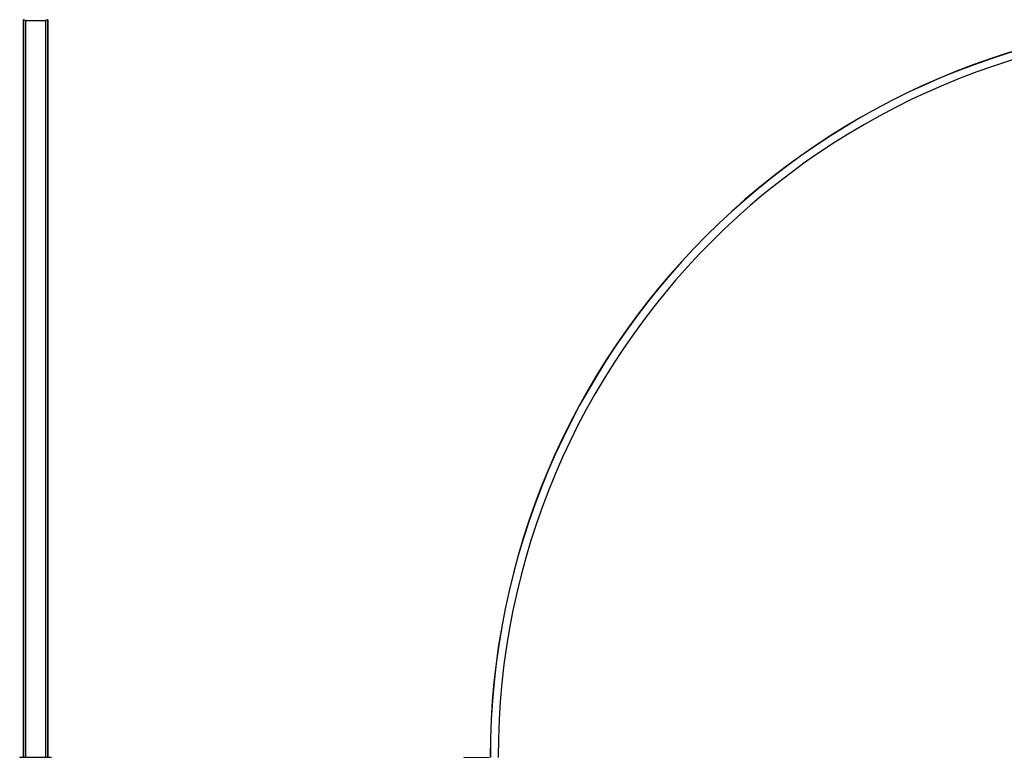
# Model space of a CAD drawing. Header units: millimetres. Extents: x 2113 to 4009, y 5036 to 6147.
# Tile 8 of 9: x 2116 to 3061, y 5440 to 6147. Entities that reach past the tile are written whole.
import ezdxf

# ---------------------------------------------------------------- set-up
doc = ezdxf.new("R2010")
doc.units = ezdxf.units.MM
doc.header["$LTSCALE"] = 20

msp = doc.modelspace()

# ---------------------------------------------------------------- linework, layer by layer
at = {"color": 7, "linetype": 'Continuous', "lineweight": 25}
for p, q in [((2119.26, 6147.17), (2119.26, 5439.72)), ((2121.41, 6146.56), (2119.53, 6147.35)), ((2119.53, 6147.35), (2119.53, 5439.72)), ((2121.41, 6146.56), (2121.41, 5439.72)), ((2121.51, 5439.72), (2121.51, 6146.43)), ((2140.41, 6146.16), (2121.51, 6146.16)), ((2140.41, 6146.43), (2140.41, 5439.72)), ((2142.38, 6147.35), (2140.5, 6146.56)), ((2140.5, 6146.56), (2140.5, 5439.72)), ((2142.38, 6147.35), (2142.38, 5439.72)), ((2142.66, 6147.17), (2142.66, 5439.72)), ((2116.27, 5439.22), (2116.27, 5439.72)), ((2116.27, 5439.72), (2145.64, 5439.72)), ((2145.64, 5439.22), (2145.64, 5439.72)), ((2542.59, 5439.72), (2566.58, 5439.51))]:
    msp.add_line(p, q, dxfattribs=at)
for centre, radius, start, end in [((2119.46, 6147.17), 0.2, 67.32359, 180), ((2121.36, 6146.43), 0.15, 0, 67.32359), ((2140.56, 6146.43), 0.15, 112.67641, 180), ((2142.46, 6147.17), 0.2, 0, 112.67641), ((3275.36, 5439.43), 707.92, 0, 180), ((3275.36, 5439.43), 707.73, 0, 180), ((3275.36, 5439.43), 700.28, 0, 180), ((2116.27, 5439.22), 0.5, 90.00511, 179.99489), ((2145.64, 5439.22), 0.5, 0.00511, 89.99489), ((2542.58, 5439.22), 0.5, 89.5, 144.46864), ((2538.51, 5439.58), 4.08, 359.00117, 1.94172)]:
    msp.add_arc(centre, radius, start, end, dxfattribs=at)

doc.saveas('drawing.dxf')
